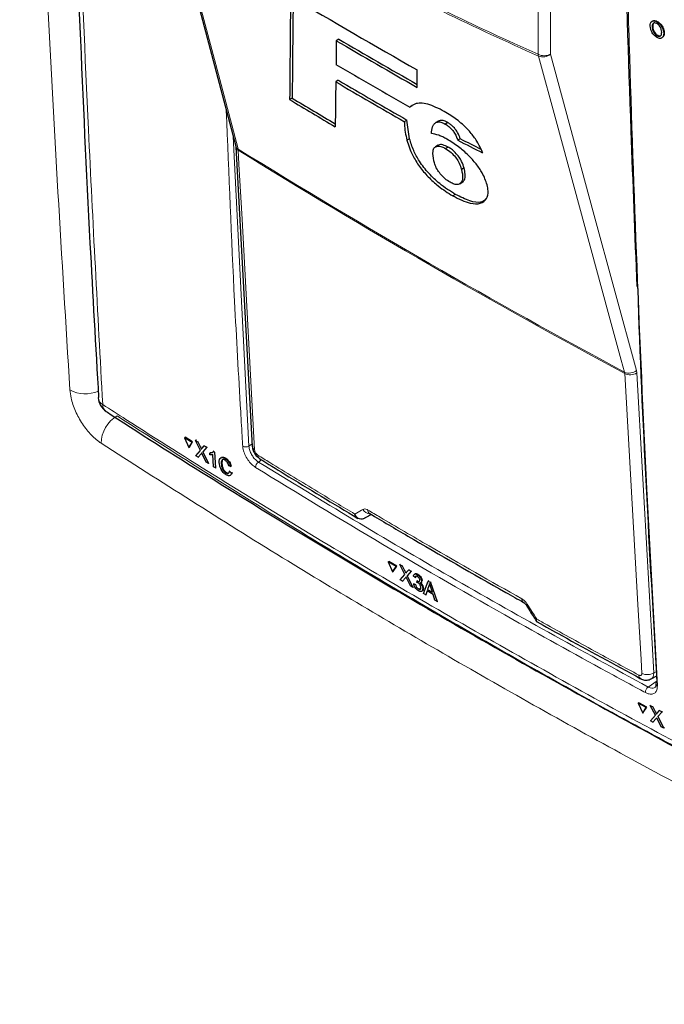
# Paper-space layout 'Blatt2' of a CAD drawing. Header units: millimetres. Extents: x 5 to 418, y 2 to 292.
# Tile 6 of 77: x 131 to 146, y 118 to 140. Entities that reach past the tile are written whole.
import ezdxf

# ---------------------------------------------------------------- set-up
doc = ezdxf.new("R2010")
doc.units = ezdxf.units.MM

psp = doc.layouts.new('Blatt2')

# ---------------------------------------------------------------- linework, layer by layer
at = {"color": 7, "linetype": 'Continuous', "lineweight": 25}
for p, q in [((133.949, 144.735), (135.852, 137.538)), ((145.387, 140.256), (145.401, 140.265)), ((145.489, 140.384), (145.503, 140.393)), ((138.212, 139.984), (138.153, 139.95)), ((145.499, 140.064), (145.513, 140.073)), ((145.649, 140.122), (145.662, 140.131)), ((140.006, 138.882), (140.005, 139.282)), ((138.2, 139.044), (138.142, 139.01)), ((137.145, 138.635), (137.086, 138.601)), ((139.894, 138.46), (139.835, 138.426)), ((139.712, 138.097), (139.771, 138.131)), ((139.831, 137.706), (139.771, 138.131)), ((140.489, 138.108), (140.43, 138.074)), ((140.507, 138.117), (140.449, 138.083)), ((140.507, 138.117), (140.491, 138.105)), ((140.704, 138.077), (140.645, 138.043)), ((135.854, 137.519), (136.231, 130.662)), ((139.831, 137.706), (139.772, 137.673)), ((140.484, 137.556), (140.426, 137.522)), ((140.715, 137.516), (140.656, 137.483)), ((140.993, 137.706), (140.934, 137.672)), ((141.078, 137.038), (141.02, 137.004)), ((140.98, 136.675), (141.038, 136.709)), ((141.043, 136.711), (140.984, 136.678)), ((140.878, 136.432), (140.82, 136.398)), ((132.704, 131.78), (132.704, 131.775)), ((134.677, 130.863), (134.692, 130.872)), ((134.85, 130.756), (134.677, 130.863)), ((134.677, 130.863), (134.774, 130.636)), ((134.865, 130.765), (134.692, 130.872)), ((134.774, 130.636), (134.85, 130.756)), ((134.789, 130.645), (134.865, 130.765)), ((134.85, 130.756), (134.865, 130.765)), ((134.933, 130.802), (134.948, 130.811)), ((135.043, 130.572), (134.933, 130.802)), ((134.933, 130.802), (134.986, 130.769)), ((134.948, 130.811), (134.951, 130.809)), ((134.986, 130.769), (135.001, 130.778)), ((134.986, 130.769), (135.047, 130.643)), ((134.774, 130.636), (134.789, 130.645)), ((134.94, 130.449), (135.043, 130.572)), ((135.083, 130.62), (135.132, 130.678)), ((135.186, 130.644), (135.097, 130.538)), ((135.097, 130.538), (135.111, 130.547)), ((135.097, 130.538), (135.224, 130.272)), ((135.132, 130.678), (135.146, 130.687)), ((135.132, 130.678), (135.186, 130.644)), ((135.186, 130.644), (135.2, 130.653)), ((135.257, 130.512), (135.271, 130.521)), ((135.26, 130.469), (135.257, 130.512)), ((135.272, 130.521), (135.317, 130.529)), ((135.338, 130.549), (135.352, 130.558)), ((135.338, 130.549), (135.364, 130.533)), ((135.364, 130.533), (135.378, 130.541)), ((135.364, 130.533), (135.386, 130.17)), ((134.993, 130.416), (134.94, 130.449)), ((135.06, 130.494), (134.993, 130.416)), ((134.993, 130.416), (135.008, 130.425)), ((135.171, 130.305), (135.087, 130.481)), ((135.224, 130.272), (135.171, 130.305)), ((135.224, 130.272), (135.238, 130.28)), ((135.346, 130.195), (135.329, 130.478)), ((135.544, 130.35), (135.534, 130.273)), ((135.607, 130.385), (135.622, 130.394)), ((135.386, 130.17), (135.346, 130.195)), ((135.386, 130.17), (135.4, 130.179)), ((135.519, 130.264), (135.533, 130.273)), ((135.625, 130.057), (135.639, 130.066)), ((135.734, 130.204), (135.691, 130.221)), ((135.707, 130.093), (135.721, 130.102)), ((135.707, 130.093), (135.751, 130.054)), ((135.734, 130.204), (135.749, 130.213)), ((135.751, 130.054), (135.766, 130.063)), ((138.787, 129.013), (138.783, 129.011)), ((138.787, 129.013), (138.954, 129.105)), ((138.917, 129.126), (138.918, 129.126)), ((139.344, 128.017), (139.358, 128.026)), ((139.537, 127.922), (139.358, 128.026)), ((139.344, 128.017), (139.443, 127.791)), ((139.522, 127.912), (139.344, 128.017)), ((139.443, 127.791), (139.522, 127.912)), ((139.443, 127.791), (139.458, 127.8)), ((139.458, 127.8), (139.537, 127.922)), ((139.522, 127.912), (139.537, 127.922)), ((139.609, 127.96), (139.624, 127.97)), ((139.722, 127.733), (139.609, 127.96)), ((139.609, 127.96), (139.664, 127.928)), ((139.664, 127.928), (139.678, 127.937)), ((139.664, 127.928), (139.726, 127.804)), ((139.764, 127.782), (139.815, 127.841)), ((139.871, 127.808), (139.778, 127.7)), ((139.815, 127.841), (139.829, 127.849)), ((139.815, 127.841), (139.871, 127.808)), ((139.871, 127.808), (139.884, 127.817)), ((139.614, 127.608), (139.722, 127.733)), ((139.67, 127.575), (139.614, 127.608)), ((139.739, 127.655), (139.67, 127.575)), ((139.67, 127.575), (139.684, 127.584)), ((139.854, 127.468), (139.768, 127.642)), ((139.778, 127.7), (139.792, 127.709)), ((139.778, 127.7), (139.909, 127.436)), ((139.962, 127.661), (139.92, 127.69)), ((139.956, 127.745), (139.941, 127.735)), ((139.962, 127.661), (139.976, 127.67)), ((140, 127.549), (140.002, 127.588)), ((140.002, 127.588), (140.015, 127.597)), ((140.008, 127.584), (140.021, 127.593)), ((140.009, 127.727), (140.023, 127.736)), ((140.107, 127.582), (140.12, 127.59)), ((140.153, 127.294), (140.26, 127.581)), ((140.26, 127.581), (140.274, 127.59)), ((140.26, 127.581), (140.312, 127.551)), ((139.909, 127.436), (139.854, 127.468)), ((139.909, 127.436), (139.923, 127.445)), ((139.926, 127.52), (139.94, 127.529)), ((139.926, 127.52), (139.967, 127.501)), ((139.967, 127.501), (139.981, 127.509)), ((140.032, 127.4), (140.046, 127.409)), ((140.09, 127.539), (140.105, 127.549)), ((140.109, 127.348), (140.124, 127.358)), ((140.133, 127.411), (140.147, 127.419)), ((140.232, 127.355), (140.202, 127.265)), ((140.37, 127.275), (140.232, 127.355)), ((140.27, 127.47), (140.243, 127.389)), ((140.243, 127.389), (140.257, 127.398)), ((140.243, 127.389), (140.354, 127.325)), ((140.27, 127.47), (140.284, 127.479)), ((140.312, 127.551), (140.326, 127.56)), ((140.312, 127.551), (140.462, 127.114)), ((140.354, 127.325), (140.316, 127.438)), ((140.202, 127.265), (140.153, 127.294)), ((140.202, 127.265), (140.215, 127.274)), ((140.413, 127.142), (140.37, 127.275)), ((140.462, 127.114), (140.413, 127.142)), ((140.462, 127.114), (140.476, 127.123)), ((145.36, 125.341), (145.494, 125.413)), ((145.065, 124.783), (145.079, 124.792)), ((145.251, 124.683), (145.065, 124.783)), ((145.065, 124.783), (145.168, 124.56)), ((145.264, 124.692), (145.079, 124.792)), ((145.168, 124.56), (145.251, 124.683)), ((145.181, 124.569), (145.264, 124.692)), ((145.251, 124.683), (145.264, 124.692)), ((145.342, 124.733), (145.355, 124.742)), ((145.459, 124.508), (145.342, 124.733)), ((145.342, 124.733), (145.399, 124.702)), ((145.399, 124.702), (145.412, 124.712)), ((145.399, 124.702), (145.463, 124.579)), ((145.168, 124.56), (145.181, 124.569)), ((145.345, 124.38), (145.459, 124.508)), ((145.476, 124.431), (145.403, 124.349)), ((145.502, 124.558), (145.556, 124.618)), ((145.595, 124.246), (145.505, 124.418)), ((145.614, 124.587), (145.516, 124.477)), ((145.516, 124.477), (145.529, 124.486)), ((145.516, 124.477), (145.652, 124.216)), ((145.556, 124.618), (145.569, 124.627)), ((145.556, 124.618), (145.614, 124.587)), ((145.614, 124.587), (145.627, 124.596)), ((145.403, 124.349), (145.345, 124.38)), ((145.403, 124.349), (145.417, 124.359)), ((145.652, 124.216), (145.595, 124.246)), ((145.652, 124.216), (145.665, 124.225))]:
    psp.add_line(p, q, dxfattribs=at)
at = {"color": 7, "linetype": 'Continuous', "lineweight": 18}
for p, q in [((142.774, 139.64), (142.774, 142.372)), ((143.054, 142.37), (143.054, 139.639)), ((135.795, 137.754), (136.153, 130.67)), ((135.908, 137.442), (135.904, 137.471)), ((144.759, 132.332), (144.754, 132.362)), ((145.034, 132.344), (145.024, 132.403)), ((145.034, 132.344), (145.423, 125.479)), ((135.047, 130.643), (135.061, 130.652)), ((135.06, 130.494), (135.074, 130.503)), ((136.153, 130.67), (136.228, 130.719)), ((136.443, 130.354), (136.369, 130.305)), ((139.726, 127.804), (139.74, 127.813)), ((139.739, 127.655), (139.753, 127.664)), ((145.423, 125.479), (145.489, 125.514)), ((145.293, 125.154), (145.499, 125.298)), ((145.463, 124.579), (145.476, 124.588)), ((145.476, 124.431), (145.489, 124.44))]:
    psp.add_line(p, q, dxfattribs=at)
at = {"color": 7, "linetype": 'Continuous', "lineweight": 18, "flags": 128}
for points in [[(134.001, 144.668), (134.073, 144.396), (134.361, 143.306), (135.514, 138.947), (135.904, 137.471)], [(144.754, 132.362), (144.679, 132.636), (144.381, 133.731), (143.188, 138.114), (142.783, 139.598)], [(143.054, 139.639), (144.037, 136.03), (145.024, 132.403)], [(135.908, 137.442), (135.925, 137.126), (135.995, 135.863), (136.284, 130.585)], [(145.148, 125.468), (145.13, 125.784), (145.059, 127.047), (144.759, 132.332)]]:
    psp.add_lwpolyline(points, dxfattribs=at)
at = {"color": 7, "linetype": 'Continuous', "lineweight": 25}
for centre, radius, start, end in [((223.057, 285.688), 168.322, 239.29483, 240.43502), ((223.5, 285.702), 168.842, 239.6597, 240.3623), ((223.5, 285.769), 168.959, 239.6599, 240.38507), ((223.295, 284.459), 168.199, 239.58663, 240.25149), ((223.146, 283.513), 167.652, 239.53375, 240.15463), ((223.166, 283.48), 167.573, 239.53353, 240.1547), ((221.575, 278.979), 163.783, 238.969, 239.37068), ((221.575, 279.046), 163.899, 238.96951, 239.39441), ((133.103, 131.798), 0.4, 183.291, 237.1402), ((145.525, 125.228), 0.052, 117.6139, 179.3631)]:
    psp.add_arc(centre, radius, start, end, dxfattribs=at)
at = {"color": 7, "linetype": 'Continuous', "lineweight": 18}
for centre, radius, start, end in [((142.915, 139.914), 0.308, 242.6565, 296.7662), ((142.944, 139.657), 0.171, 185.5878, 200.0952), ((142.887, 139.833), 0.256, 246.294, 310.8229), ((135.961, 137.569), 0.113, 195.6341, 239.7966), ((135.955, 137.531), 0.101, 186.0619, 242.4964), ((223.883, 279.652), 167.2, 238.25156, 241.75381), ((223.884, 279.617), 167.194, 238.25137, 241.754), ((144.857, 132.597), 0.256, 246.3296, 310.8196), ((144.885, 132.598), 0.294, 244.5161, 300.2409), ((132.405, 132.588), 0.723, 240.9218, 294.6739), ((132.903, 131.798), 0.201, 186.5592, 240.6653), ((133.003, 131.622), 0.198, 179.6975, 234.3198), ((133.494, 130.731), 0.723, 119.5458, 179.7333), ((136.079, 130.795), 0.145, 241.8654, 300.6211), ((136.331, 130.674), 0.101, 186.7627, 242.4398), ((136.452, 130.181), 0.149, 123.6038, 179.3326), ((136.455, 130.461), 0.0974, 178.7918, 234.4647), ((138.939, 129.324), 0.205, 209.8641, 265.9262), ((138.973, 129.205), 0.0962, 178.4114, 235.0292), ((142.496, 127.169), 0.0943, 177.8387, 236.1943), ((142.476, 127.113), 0.0814, 284.6474, 308.0898), ((145.173, 125.424), 0.0935, 177.5069, 235.7509), ((145.275, 125.733), 0.294, 244.5222, 300.2404), ((145.388, 125.028), 0.158, 127.3228, 179.8962), ((145.525, 125.235), 0.0533, 187.5586, 246.6459)]:
    psp.add_arc(centre, radius, start, end, dxfattribs=at)
at = {"color": 7, "linetype": 'Continuous', "lineweight": 25}
for centre, major_axis, ratio, start_param, end_param in [((1652.523, 5126.285), (1478.3, 5143.438), 0.064859, 2.910951, 2.91282), ((1651.891, 5124.049), (1477.626, 5141.094), 0.064859, 2.911007, 2.912822), ((1580.777, 4856.559), (1405.966, 4875.884), 0.066363, 2.903727, 2.904168), ((1676.179, 5212.191), (1501.164, 5232.004), 0.064047, 2.912272, 2.913078), ((267.708, 210.466), (178.725, 8.789), 0.541565, 3.89758, 3.902097), ((267.708, 210.467), (178.642, 8.785), 0.541565, 3.897586, 3.901303)]:
    psp.add_ellipse(centre, major_axis=major_axis, ratio=ratio, start_param=start_param, end_param=end_param, dxfattribs=at)
at = {"color": 7, "linetype": 'Continuous', "lineweight": 18}
psp.add_ellipse((273.39, 203.166), major_axis=(177.029, 99.711), ratio=0.010893, start_param=2.427244, end_param=2.428475, dxfattribs=at)
for points, knots in [([(132.054, 131.956), (131.87, 134.973), (131.494, 141.141), (131.237, 147.786), (131.131, 151.391), (131.119, 151.786)], [0, 0, 0, 0, 0.460212, 0.940949, 1, 1, 1, 1]), ([(132.017, 151.325), (132.022, 151.111), (132.047, 150.038), (132.165, 145.544), (132.396, 139.171), (132.692, 133.717), (132.805, 131.623)], [0, 0, 0, 0, 0.032288, 0.161438, 0.678067, 1, 1, 1, 1]), ([(134.001, 144.705), (134.732, 144.189), (136.198, 143.157), (138.4, 141.816), (140.598, 140.619), (142.047, 139.967), (142.774, 139.64)], [0, 0, 0, 0, 0.250822, 0.502682, 0.750834, 1, 1, 1, 1]), ([(142.783, 139.598), (142.058, 139.925), (140.607, 140.578), (138.9, 141.506), (137.431, 142.37), (136.2, 143.142), (134.975, 143.969), (134.243, 144.494), (134.001, 144.668)], [0, 0, 0, 0, 0.248647, 0.497289, 0.581143, 0.749036, 0.916929, 1, 1, 1, 1]), ([(144.769, 143.265), (144.77, 143.212), (144.777, 142.944), (144.805, 141.818), (144.932, 137.324), (145.156, 131.555), (145.422, 126.687), (145.504, 125.186)], [0, 0, 0, 0, 0.008809, 0.044043, 0.184982, 0.748766, 1, 1, 1, 1]), ([(136.011, 130.667), (136.008, 130.72), (135.992, 130.983), (135.928, 132.088), (135.785, 134.584), (135.694, 136.895), (135.636, 138.354)], [0, 0, 0, 0, 0.020653, 0.103267, 0.433722, 1, 1, 1, 1]), ([(132.054, 131.956), (132.061, 131.895), (132.079, 131.743), (132.173, 131.469), (132.337, 131.172), (132.545, 130.906), (132.695, 130.791), (132.771, 130.734)], [0, 0, 0, 0, 0.142629, 0.356682, 0.570876, 0.785406, 1, 1, 1, 1]), ([(132.805, 131.623), (132.982, 131.508), (133.869, 130.937), (136.205, 129.464), (139.896, 127.243), (144.447, 124.657), (147.596, 123.003), (149.161, 122.18)], [0, 0, 0, 0, 0.0345662, 0.1728355, 0.4495496, 0.7262636, 1, 1, 1, 1]), ([(133.137, 131.36), (134.448, 130.521), (137.071, 128.843), (141.168, 126.416), (145.37, 124.052), (148.273, 122.54), (149.725, 121.784)], [0, 0, 0, 0, 0.249891, 0.5, 0.749891, 1, 1, 1, 1]), ([(149.4, 121.134), (147.945, 121.892), (145.036, 123.407), (140.886, 125.741), (136.776, 128.173), (134.145, 129.855), (132.771, 130.734)], [0, 0, 0, 0, 0.249891, 0.5, 0.738743, 1, 1, 1, 1]), ([(136.303, 130.183), (136.272, 130.205), (136.21, 130.25), (136.125, 130.355), (136.058, 130.474), (136.02, 130.583), (136.013, 130.643), (136.011, 130.667)], [0, 0, 0, 0, 0.214922, 0.429826, 0.644764, 0.859729, 1, 1, 1, 1]), ([(136.153, 130.67), (136.155, 130.652), (136.16, 130.606), (136.188, 130.524), (136.237, 130.435), (136.3, 130.356), (136.346, 130.322), (136.369, 130.305)], [0, 0, 0, 0, 0.140294, 0.355296, 0.57025, 0.785134, 1, 1, 1, 1]), ([(136.284, 130.585), (136.286, 130.575), (136.288, 130.557), (136.301, 130.526), (136.32, 130.497), (136.339, 130.476), (136.352, 130.467), (136.357, 130.463)], [0, 0, 0, 0, 0.214751, 0.429579, 0.643815, 0.857551, 1, 1, 1, 1]), ([(136.357, 130.463), (136.448, 130.407), (136.903, 130.126), (137.641, 129.676), (138.294, 129.285), (138.577, 129.115)], [0, 0, 0, 0, 0.124102, 0.620516, 1, 1, 1, 1]), ([(136.369, 130.305), (137.82, 129.423), (140.724, 127.657), (143.769, 125.988), (145.293, 125.154)], [0, 0, 0, 0, 0.499744, 1, 1, 1, 1]), ([(145.231, 125.028), (145.182, 125.055), (144.939, 125.186), (143.921, 125.738), (141.949, 126.831), (139.205, 128.411), (137.27, 129.592), (136.303, 130.183)], [0, 0, 0, 0, 0.015838, 0.079188, 0.332598, 0.666299, 1, 1, 1, 1]), ([(138.577, 129.115), (138.628, 129.145), (138.689, 129.18), (138.751, 129.216), (138.761, 129.222)], [0, 0, 0, 0, 0.830622, 1, 1, 1, 1]), ([(138.761, 129.222), (138.775, 129.227), (138.803, 129.237), (138.846, 129.225), (138.87, 129.211), (138.877, 129.207)], [0, 0, 0, 0, 0.428971, 0.858107, 1, 1, 1, 1]), ([(138.877, 129.207), (138.97, 129.152), (139.435, 128.877), (140.6, 128.193), (141.691, 127.575), (142.401, 127.173)], [0, 0, 0, 0, 0.080242, 0.401214, 1, 1, 1, 1]), ([(111.326, 128.173), (113.143, 127.209), (116.779, 125.281), (121.572, 122.539), (125.678, 120.074), (129.138, 117.912), (131.306, 116.486), (132.39, 115.774)], [0, 0, 0, 0, 0.245654, 0.491536, 0.672204, 0.836068, 1, 1, 1, 1]), ([(142.401, 127.173), (142.421, 127.16), (142.46, 127.134), (142.501, 127.086), (142.521, 127.056), (142.526, 127.049)], [0, 0, 0, 0, 0.4282329, 0.8563378, 1, 1, 1, 1]), ([(142.526, 127.049), (142.598, 126.936), (142.67, 126.824), (142.742, 126.711), (142.742, 126.71)], [0, 0, 0, 0, 0.996046, 1, 1, 1, 1]), ([(142.742, 126.71), (142.742, 126.71), (142.742, 126.709), (142.741, 126.707), (142.738, 126.703), (142.733, 126.691), (142.728, 126.675), (142.732, 126.67), (142.735, 126.667)], [0, 0, 0, 0, 0.011866, 0.036302, 0.092486, 0.236969, 0.635179, 1, 1, 1, 1]), ([(142.742, 126.71), (142.742, 126.71), (142.742, 126.709), (142.741, 126.707), (142.74, 126.701), (142.737, 126.687), (142.736, 126.663), (142.746, 126.653), (142.752, 126.647)], [0, 0, 0, 0, 0.00947, 0.02898, 0.07383, 0.189166, 0.507065, 1, 1, 1, 1]), ([(142.742, 126.71), (142.822, 126.666), (143.286, 126.407), (144.063, 125.978), (144.766, 125.598), (145.08, 125.428)], [0, 0, 0, 0, 0.10352, 0.599934, 1, 1, 1, 1]), ([(145.08, 125.428), (145.085, 125.425), (145.099, 125.419), (145.119, 125.417), (145.136, 125.425), (145.147, 125.442), (145.148, 125.459), (145.148, 125.468)], [0, 0, 0, 0, 0.142449, 0.356185, 0.570421, 0.785249, 1, 1, 1, 1]), ([(145.423, 125.479), (145.421, 125.453), (145.416, 125.402), (145.39, 125.356), (145.365, 125.347), (145.358, 125.344)], [0, 0, 0, 0, 0.419306, 0.839213, 1, 1, 1, 1]), ([(145.504, 125.186), (145.503, 125.153), (145.501, 125.085), (145.456, 125.018), (145.386, 124.987), (145.306, 124.993), (145.252, 125.018), (145.231, 125.028)], [0, 0, 0, 0, 0.214932, 0.429877, 0.644876, 0.859886, 1, 1, 1, 1]), ([(145.293, 125.154), (145.309, 125.146), (145.349, 125.128), (145.406, 125.121), (145.436, 125.139), (145.449, 125.146)], [0, 0, 0, 0, 0.266618, 0.675803, 1, 1, 1, 1])]:
    psp.add_open_spline(points, degree=3, knots=knots, dxfattribs=at)
at = {"color": 7, "linetype": 'Continuous', "lineweight": 25}
for points, knots in [([(131.921, 151.482), (131.929, 151.074), (131.971, 148.987), (132.089, 145.247), (132.276, 140.263), (132.483, 135.773), (132.644, 132.956), (132.711, 131.78)], [0, 0, 0, 0, 0.0612246, 0.3135931, 0.5660969, 0.8186987, 1, 1, 1, 1]), ([(144.74, 143.309), (144.743, 143.181), (144.78, 141.366), (144.875, 138.368), (144.988, 135.513), (145.035, 134.323)], [0, 0, 0, 0, 0.0425292, 0.601197, 1, 1, 1, 1]), ([(145.341, 140.28), (145.342, 140.306), (145.343, 140.357), (145.379, 140.401), (145.432, 140.409), (145.47, 140.392), (145.489, 140.384)], [0, 0, 0, 0, 0.28057, 0.559575, 0.779561, 1, 1, 1, 1]), ([(145.501, 140.023), (145.477, 140.038), (145.43, 140.069), (145.377, 140.145), (145.348, 140.218), (145.343, 140.26), (145.341, 140.28)], [0, 0, 0, 0, 0.2796, 0.558765, 0.77931, 1, 1, 1, 1]), ([(145.381, 140.383), (145.386, 140.392), (145.401, 140.414), (145.446, 140.418), (145.484, 140.401), (145.503, 140.393)], [0, 0, 0, 0, 0.245345, 0.622284, 1, 1, 1, 1]), ([(145.491, 140.343), (145.473, 140.35), (145.437, 140.364), (145.388, 140.337), (145.387, 140.287), (145.387, 140.256)], [0, 0, 0, 0, 0.280128, 0.559653, 1, 1, 1, 1]), ([(145.387, 140.256), (145.389, 140.236), (145.392, 140.197), (145.42, 140.138), (145.458, 140.09), (145.486, 140.072), (145.499, 140.064)], [0, 0, 0, 0, 0.280657, 0.559885, 0.779849, 1, 1, 1, 1]), ([(145.446, 140.363), (145.434, 140.359), (145.4, 140.347), (145.4, 140.297), (145.401, 140.265)], [0, 0, 0, 0, 0.345992, 1, 1, 1, 1]), ([(145.401, 140.265), (145.402, 140.245), (145.406, 140.207), (145.433, 140.147), (145.472, 140.099), (145.499, 140.082), (145.513, 140.073)], [0, 0, 0, 0, 0.280657, 0.559885, 0.779849, 1, 1, 1, 1]), ([(145.489, 140.384), (145.513, 140.368), (145.561, 140.337), (145.615, 140.259), (145.643, 140.184), (145.647, 140.143), (145.649, 140.122)], [0, 0, 0, 0, 0.279564, 0.558584, 0.779087, 1, 1, 1, 1]), ([(145.603, 140.146), (145.601, 140.166), (145.598, 140.205), (145.572, 140.267), (145.533, 140.316), (145.505, 140.334), (145.491, 140.343)], [0, 0, 0, 0, 0.280797, 0.560068, 0.779984, 1, 1, 1, 1]), ([(145.503, 140.393), (145.527, 140.377), (145.575, 140.346), (145.629, 140.269), (145.656, 140.194), (145.66, 140.152), (145.662, 140.131)], [0, 0, 0, 0, 0.279564, 0.558584, 0.779087, 1, 1, 1, 1]), ([(145.499, 140.064), (145.517, 140.057), (145.552, 140.043), (145.588, 140.064), (145.603, 140.102), (145.603, 140.131), (145.603, 140.146)], [0, 0, 0, 0, 0.2791, 0.558192, 0.778806, 1, 1, 1, 1]), ([(145.649, 140.122), (145.648, 140.097), (145.645, 140.048), (145.609, 140.005), (145.556, 139.999), (145.519, 140.015), (145.501, 140.023)], [0, 0, 0, 0, 0.280353, 0.5595023, 0.7796353, 1, 1, 1, 1]), ([(145.513, 140.073), (145.532, 140.064), (145.553, 140.053), (145.567, 140.061), (145.569, 140.062)], [0, 0, 0, 0, 0.876396, 1, 1, 1, 1]), ([(145.662, 140.131), (145.662, 140.105), (145.662, 140.066), (145.642, 140.047), (145.636, 140.041)], [0, 0, 0, 0, 0.684482, 1, 1, 1, 1]), ([(140.626, 138.331), (140.495, 138.396), (140.232, 138.527), (139.969, 138.529), (139.871, 138.454), (139.835, 138.426)], [0, 0, 0, 0, 0.383777, 0.771157, 1, 1, 1, 1]), ([(141.505, 137.382), (141.466, 137.47), (141.398, 137.624), (141.227, 137.857), (141.019, 138.066), (140.811, 138.222), (140.675, 138.302), (140.626, 138.331)], [0, 0, 0, 0, 0.242898, 0.423748, 0.604567, 0.855851, 1, 1, 1, 1]), ([(139.712, 138.097), (139.712, 138.076), (139.71, 137.95), (139.744, 137.798), (139.772, 137.673)], [0, 0, 0, 0, 0.171728, 1, 1, 1, 1]), ([(140.333, 137.823), (140.338, 137.877), (140.347, 137.96), (140.389, 138.046), (140.429, 138.071), (140.449, 138.083)], [0, 0, 0, 0, 0.486153, 0.739312, 1, 1, 1, 1]), ([(140.449, 138.083), (140.461, 138.087), (140.494, 138.096), (140.56, 138.086), (140.619, 138.056), (140.645, 138.043)], [0, 0, 0, 0, 0.251222, 0.672178, 1, 1, 1, 1]), ([(140.704, 138.077), (140.684, 138.087), (140.632, 138.114), (140.562, 138.131), (140.524, 138.122), (140.507, 138.117)], [0, 0, 0, 0, 0.2512517, 0.6560679, 1, 1, 1, 1]), ([(140.645, 138.043), (140.674, 138.025), (140.724, 137.994), (140.794, 137.926), (140.855, 137.849), (140.901, 137.762), (140.923, 137.703), (140.934, 137.672)], [0, 0, 0, 0, 0.21818, 0.380649, 0.543719, 0.767467, 1, 1, 1, 1]), ([(140.993, 137.706), (140.976, 137.752), (140.95, 137.82), (140.888, 137.919), (140.827, 137.987), (140.763, 138.041), (140.723, 138.065), (140.704, 138.077)], [0, 0, 0, 0, 0.348571, 0.519746, 0.692402, 0.85082, 1, 1, 1, 1]), ([(140.688, 137.696), (140.655, 137.713), (140.59, 137.748), (140.466, 137.8), (140.386, 137.814), (140.333, 137.823)], [0, 0, 0, 0, 0.250567, 0.501646, 1, 1, 1, 1]), ([(135.852, 137.537), (135.853, 137.534), (135.854, 137.529), (135.854, 137.518), (135.855, 137.515)], [0, 0, 0, 0, 0.6671557, 1, 1, 1, 1]), ([(139.772, 137.673), (139.808, 137.558), (139.866, 137.37), (140.049, 137.071), (140.255, 136.828), (140.52, 136.586), (140.709, 136.467), (140.82, 136.398)], [0, 0, 0, 0, 0.257779, 0.422516, 0.58704, 0.758554, 1, 1, 1, 1]), ([(140.878, 136.432), (140.759, 136.507), (140.555, 136.636), (140.266, 136.91), (140.054, 137.179), (139.907, 137.456), (139.858, 137.618), (139.831, 137.706)], [0, 0, 0, 0, 0.259387, 0.445273, 0.632087, 0.798204, 1, 1, 1, 1]), ([(140.385, 137.199), (140.372, 137.278), (140.352, 137.402), (140.393, 137.51), (140.467, 137.542), (140.558, 137.531), (140.627, 137.497), (140.656, 137.483)], [0, 0, 0, 0, 0.355806, 0.5507, 0.715631, 0.879948, 1, 1, 1, 1]), ([(140.715, 137.516), (140.673, 137.535), (140.588, 137.572), (140.51, 137.578), (140.49, 137.555), (140.487, 137.552)], [0, 0, 0, 0, 0.460539, 0.921508, 1, 1, 1, 1]), ([(141.606, 136.653), (141.576, 136.741), (141.524, 136.893), (141.358, 137.133), (141.17, 137.34), (140.939, 137.542), (140.776, 137.642), (140.688, 137.696)], [0, 0, 0, 0, 0.23354, 0.40172, 0.569433, 0.767661, 1, 1, 1, 1]), ([(141.078, 137.038), (141.063, 137.085), (141.039, 137.164), (140.967, 137.288), (140.882, 137.388), (140.794, 137.468), (140.739, 137.501), (140.715, 137.516)], [0, 0, 0, 0, 0.294388, 0.483073, 0.67326, 0.854456, 1, 1, 1, 1]), ([(140.656, 137.483), (140.698, 137.455), (140.776, 137.404), (140.882, 137.289), (140.963, 137.165), (141, 137.072), (141.016, 137.017), (141.02, 137.004)], [0, 0, 0, 0, 0.246637, 0.457636, 0.653162, 0.917268, 1, 1, 1, 1]), ([(140.758, 136.71), (140.72, 136.734), (140.65, 136.779), (140.552, 136.878), (140.469, 136.988), (140.415, 137.099), (140.395, 137.167), (140.385, 137.199)], [0, 0, 0, 0, 0.218996, 0.400885, 0.582992, 0.807534, 1, 1, 1, 1]), ([(141.043, 136.711), (141.059, 136.727), (141.101, 136.767), (141.113, 136.882), (141.089, 136.99), (141.078, 137.038)], [0, 0, 0, 0, 0.245177, 0.663326, 1, 1, 1, 1]), ([(141.02, 137.004), (141.034, 136.934), (141.056, 136.829), (141.033, 136.725), (141.001, 136.694), (140.984, 136.678)], [0, 0, 0, 0, 0.492083, 0.740099, 1, 1, 1, 1]), ([(140.984, 136.678), (140.971, 136.671), (140.937, 136.653), (140.86, 136.658), (140.789, 136.694), (140.758, 136.71)], [0, 0, 0, 0, 0.250543, 0.668046, 1, 1, 1, 1]), ([(140.82, 136.398), (140.959, 136.33), (141.199, 136.213), (141.463, 136.208), (141.599, 136.314), (141.644, 136.473), (141.617, 136.604), (141.606, 136.653)], [0, 0, 0, 0, 0.292301, 0.501145, 0.710004, 0.88957, 1, 1, 1, 1]), ([(141.555, 136.297), (141.525, 136.278), (141.444, 136.227), (141.205, 136.271), (140.992, 136.376), (140.878, 136.432)], [0, 0, 0, 0, 0.214344, 0.578658, 1, 1, 1, 1]), ([(145.501, 125.274), (145.33, 128.255), (145.158, 131.269), (145.059, 134.33), (145.058, 134.363)], [0, 0, 0, 0, 0.989122, 1, 1, 1, 1]), ([(132.888, 131.463), (132.926, 131.438), (133.737, 130.906), (135.364, 129.885), (137.773, 128.405), (140.229, 126.952), (142.724, 125.524), (145.263, 124.122), (147.437, 122.954), (148.781, 122.263), (149.249, 122.023)], [0, 0, 0, 0, 0.007316, 0.159791, 0.31208, 0.464128, 0.615833, 0.767297, 0.919011, 1, 1, 1, 1]), ([(135.047, 130.643), (135.05, 130.635), (135.056, 130.623), (135.063, 130.608), (135.064, 130.601), (135.065, 130.598)], [0, 0, 0, 0, 0.561277, 0.781763, 1, 1, 1, 1]), ([(135.073, 130.51), (135.07, 130.507), (135.066, 130.502), (135.062, 130.497), (135.06, 130.494)], [0, 0, 0, 0, 0.5600016, 1, 1, 1, 1]), ([(135.065, 130.598), (135.068, 130.602), (135.074, 130.61), (135.08, 130.617), (135.083, 130.62)], [0, 0, 0, 0, 0.56, 1, 1, 1, 1]), ([(135.087, 130.481), (135.084, 130.486), (135.08, 130.496), (135.075, 130.506), (135.073, 130.51)], [0, 0, 0, 0, 0.56, 1, 1, 1, 1]), ([(135.257, 130.512), (135.276, 130.513), (135.309, 130.514), (135.329, 130.538), (135.338, 130.549)], [0, 0, 0, 0, 0.560427, 1, 1, 1, 1]), ([(136.234, 130.662), (136.235, 130.646), (136.236, 130.598), (136.271, 130.516), (136.326, 130.432), (136.379, 130.398), (136.4, 130.385)], [0, 0, 0, 0, 0.14525, 0.435418, 0.773588, 1, 1, 1, 1]), ([(135.329, 130.478), (135.317, 130.474), (135.296, 130.466), (135.271, 130.468), (135.26, 130.469)], [0, 0, 0, 0, 0.559686, 1, 1, 1, 1]), ([(135.475, 130.292), (135.475, 130.317), (135.475, 130.367), (135.506, 130.409), (135.555, 130.413), (135.59, 130.394), (135.607, 130.385)], [0, 0, 0, 0, 0.280492, 0.55957, 0.779615, 1, 1, 1, 1]), ([(135.631, 130.013), (135.608, 130.029), (135.561, 130.062), (135.508, 130.148), (135.483, 130.226), (135.477, 130.27), (135.475, 130.292)], [0, 0, 0, 0, 0.279955, 0.558088, 0.778912, 1, 1, 1, 1]), ([(135.513, 130.394), (135.517, 130.402), (135.529, 130.422), (135.57, 130.421), (135.605, 130.403), (135.622, 130.394)], [0, 0, 0, 0, 0.222773, 0.611088, 1, 1, 1, 1]), ([(135.608, 130.345), (135.597, 130.351), (135.575, 130.363), (135.547, 130.362), (135.519, 130.336), (135.519, 130.294), (135.519, 130.264)], [0, 0, 0, 0, 0.187223, 0.373906, 0.560736, 1, 1, 1, 1]), ([(135.607, 130.385), (135.623, 130.374), (135.654, 130.353), (135.693, 130.303), (135.72, 130.251), (135.73, 130.22), (135.734, 130.204)], [0, 0, 0, 0, 0.280081, 0.559449, 0.779549, 1, 1, 1, 1]), ([(135.691, 130.221), (135.687, 130.234), (135.679, 130.261), (135.658, 130.299), (135.632, 130.328), (135.616, 130.339), (135.608, 130.345)], [0, 0, 0, 0, 0.280553, 0.559739, 0.779654, 1, 1, 1, 1]), ([(135.622, 130.394), (135.638, 130.383), (135.668, 130.361), (135.707, 130.312), (135.735, 130.26), (135.744, 130.229), (135.749, 130.213)], [0, 0, 0, 0, 0.280081, 0.559449, 0.779549, 1, 1, 1, 1]), ([(136.398, 130.382), (136.586, 130.266), (137.33, 129.807), (138.085, 129.354), (138.648, 129.016)], [0, 0, 0, 0, 0.253249, 1, 1, 1, 1]), ([(135.519, 130.264), (135.521, 130.244), (135.525, 130.204), (135.547, 130.141), (135.585, 130.087), (135.611, 130.067), (135.625, 130.057)], [0, 0, 0, 0, 0.281245, 0.560716, 0.780138, 1, 1, 1, 1]), ([(135.534, 130.273), (135.536, 130.253), (135.54, 130.213), (135.561, 130.15), (135.599, 130.096), (135.626, 130.076), (135.639, 130.066)], [0, 0, 0, 0, 0.281245, 0.5607156, 0.780138, 1, 1, 1, 1]), ([(135.625, 130.057), (135.636, 130.051), (135.66, 130.039), (135.695, 130.047), (135.702, 130.075), (135.707, 130.093)], [0, 0, 0, 0, 0.2807112, 0.5609046, 1, 1, 1, 1]), ([(135.751, 130.054), (135.747, 130.038), (135.739, 130.008), (135.709, 129.988), (135.671, 129.991), (135.644, 130.005), (135.631, 130.013)], [0, 0, 0, 0, 0.280256, 0.559546, 0.779589, 1, 1, 1, 1]), ([(135.639, 130.066), (135.652, 130.059), (135.669, 130.049), (135.682, 130.053), (135.686, 130.054)], [0, 0, 0, 0, 0.692443, 1, 1, 1, 1]), ([(135.766, 130.063), (135.763, 130.045), (135.76, 130.027), (135.749, 130.02), (135.748, 130.019)], [0, 0, 0, 0, 0.942519, 1, 1, 1, 1]), ([(138.783, 129.011), (138.779, 129.009), (138.758, 128.999), (138.715, 128.993), (138.658, 129.011), (138.614, 129.048), (138.591, 129.084), (138.581, 129.104), (138.578, 129.112), (138.577, 129.115), (138.577, 129.115)], [0, 0, 0, 0, 0.050098, 0.27415, 0.515159, 0.765666, 0.911881, 0.965579, 0.995274, 1, 1, 1, 1]), ([(138.648, 129.016), (138.648, 129.016), (138.629, 129.022), (138.607, 129.05), (138.588, 129.084), (138.58, 129.104), (138.578, 129.112), (138.577, 129.115), (138.577, 129.115)], [0, 0, 0, 0, 0.007753, 0.520425, 0.819667, 0.929558, 0.99033, 1, 1, 1, 1]), ([(138.918, 129.126), (139.208, 128.954), (140.235, 128.347), (141.413, 127.67), (142.306, 127.168), (142.443, 127.091)], [0, 0, 0, 0, 0.250003, 0.885128, 1, 1, 1, 1]), ([(111.399, 127.969), (112.134, 127.585), (113.815, 126.708), (116.341, 125.344), (118.936, 123.907), (121.436, 122.478), (123.927, 121.004), (126.501, 119.437), (129.106, 117.802), (131.103, 116.504), (132.234, 115.766), (132.5, 115.592)], [0, 0, 0, 0, 0.098606, 0.225578, 0.344418, 0.456874, 0.576145, 0.699893, 0.829893, 0.959979, 1, 1, 1, 1]), ([(139.726, 127.804), (139.73, 127.795), (139.736, 127.784), (139.743, 127.769), (139.744, 127.763), (139.745, 127.759)], [0, 0, 0, 0, 0.561277, 0.781763, 1, 1, 1, 1]), ([(139.753, 127.671), (139.75, 127.668), (139.746, 127.663), (139.741, 127.658), (139.739, 127.655)], [0, 0, 0, 0, 0.5600016, 1, 1, 1, 1]), ([(139.745, 127.759), (139.749, 127.764), (139.755, 127.771), (139.761, 127.778), (139.764, 127.782)], [0, 0, 0, 0, 0.56, 1, 1, 1, 1]), ([(139.768, 127.642), (139.765, 127.648), (139.76, 127.657), (139.755, 127.667), (139.753, 127.671)], [0, 0, 0, 0, 0.56, 1, 1, 1, 1]), ([(139.92, 127.69), (139.922, 127.702), (139.927, 127.726), (139.95, 127.743), (139.979, 127.743), (139.999, 127.733), (140.009, 127.727)], [0, 0, 0, 0, 0.280253, 0.559523, 0.779592, 1, 1, 1, 1]), ([(139.958, 127.743), (139.961, 127.746), (139.969, 127.754), (139.993, 127.751), (140.013, 127.742), (140.023, 127.737)], [0, 0, 0, 0, 0.2012, 0.600294, 1, 1, 1, 1]), ([(140.013, 127.685), (140.005, 127.688), (139.99, 127.696), (139.973, 127.692), (139.964, 127.678), (139.963, 127.667), (139.962, 127.661)], [0, 0, 0, 0, 0.280001, 0.559131, 0.77932, 1, 1, 1, 1]), ([(139.989, 127.699), (139.989, 127.699), (139.983, 127.698), (139.979, 127.687), (139.977, 127.676), (139.976, 127.67)], [0, 0, 0, 0, 0.054992, 0.52697, 1, 1, 1, 1]), ([(140.002, 127.588), (140.003, 127.587), (140.005, 127.586), (140.007, 127.585), (140.008, 127.584)], [0, 0, 0, 0, 0.560003, 1, 1, 1, 1]), ([(140.008, 127.584), (140.016, 127.58), (140.032, 127.572), (140.053, 127.571), (140.065, 127.583), (140.065, 127.597), (140.065, 127.604)], [0, 0, 0, 0, 0.28068, 0.560951, 0.780057, 1, 1, 1, 1]), ([(140.009, 127.727), (140.022, 127.718), (140.048, 127.701), (140.08, 127.66), (140.101, 127.618), (140.105, 127.594), (140.107, 127.582)], [0, 0, 0, 0, 0.2801842, 0.5598553, 0.7799999, 1, 1, 1, 1]), ([(140.065, 127.604), (140.064, 127.613), (140.061, 127.63), (140.047, 127.655), (140.03, 127.674), (140.019, 127.681), (140.013, 127.685)], [0, 0, 0, 0, 0.27946, 0.558952, 0.779255, 1, 1, 1, 1]), ([(140.023, 127.737), (140.036, 127.728), (140.062, 127.71), (140.095, 127.669), (140.115, 127.627), (140.119, 127.603), (140.121, 127.591)], [0, 0, 0, 0, 0.280184, 0.559855, 0.78, 1, 1, 1, 1]), ([(140.107, 127.582), (140.107, 127.573), (140.106, 127.557), (140.094, 127.537), (140.077, 127.536), (140.067, 127.535)], [0, 0, 0, 0, 0.280496, 0.561003, 1, 1, 1, 1]), ([(140.033, 127.359), (140.019, 127.369), (139.99, 127.388), (139.956, 127.434), (139.934, 127.48), (139.929, 127.507), (139.926, 127.52)], [0, 0, 0, 0, 0.279911, 0.559249, 0.779476, 1, 1, 1, 1]), ([(139.967, 127.501), (139.97, 127.49), (139.975, 127.469), (139.99, 127.438), (140.011, 127.414), (140.025, 127.405), (140.032, 127.4)], [0, 0, 0, 0, 0.280881, 0.560073, 0.779653, 1, 1, 1, 1]), ([(140.027, 127.538), (140.022, 127.541), (140.013, 127.545), (140.004, 127.548), (140, 127.549)], [0, 0, 0, 0, 0.5597721, 1, 1, 1, 1]), ([(140.091, 127.435), (140.09, 127.446), (140.087, 127.467), (140.069, 127.499), (140.048, 127.524), (140.034, 127.533), (140.027, 127.538)], [0, 0, 0, 0, 0.279747, 0.559171, 0.779444, 1, 1, 1, 1]), ([(140.032, 127.4), (140.042, 127.396), (140.061, 127.386), (140.081, 127.394), (140.091, 127.411), (140.091, 127.427), (140.091, 127.435)], [0, 0, 0, 0, 0.279883, 0.558993, 0.779319, 1, 1, 1, 1]), ([(140.133, 127.411), (140.132, 127.395), (140.13, 127.362), (140.103, 127.342), (140.069, 127.341), (140.045, 127.353), (140.033, 127.359)], [0, 0, 0, 0, 0.279401, 0.559064, 0.779378, 1, 1, 1, 1]), ([(140.046, 127.409), (140.056, 127.404), (140.073, 127.396), (140.085, 127.402), (140.09, 127.404)], [0, 0, 0, 0, 0.5568282, 1, 1, 1, 1]), ([(140.067, 127.535), (140.077, 127.526), (140.097, 127.508), (140.118, 127.472), (140.13, 127.438), (140.132, 127.42), (140.133, 127.411)], [0, 0, 0, 0, 0.2798072, 0.5591854, 0.7794082, 1, 1, 1, 1]), ([(140.093, 127.533), (140.099, 127.527), (140.114, 127.512), (140.132, 127.481), (140.144, 127.448), (140.146, 127.429), (140.147, 127.42)], [0, 0, 0, 0, 0.18872, 0.503433, 0.751509, 1, 1, 1, 1]), ([(140.147, 127.42), (140.147, 127.403), (140.146, 127.375), (140.129, 127.365), (140.123, 127.361)], [0, 0, 0, 0, 0.606083, 1, 1, 1, 1]), ([(140.288, 127.524), (140.286, 127.513), (140.282, 127.493), (140.274, 127.477), (140.27, 127.47)], [0, 0, 0, 0, 0.559915, 1, 1, 1, 1]), ([(140.316, 127.438), (140.311, 127.454), (140.302, 127.483), (140.292, 127.512), (140.288, 127.524)], [0, 0, 0, 0, 0.560002, 1, 1, 1, 1]), ([(142.443, 127.091), (142.444, 127.09), (142.445, 127.09), (142.455, 127.083), (142.47, 127.069), (142.485, 127.052), (142.493, 127.039), (142.496, 127.034)], [0, 0, 0, 0, 0.088719, 0.325385, 0.55699, 0.815514, 1, 1, 1, 1]), ([(142.497, 127.034), (142.518, 127.001), (142.596, 126.878), (142.675, 126.755), (142.732, 126.665)], [0, 0, 0, 0, 0.269026, 1, 1, 1, 1]), ([(142.733, 126.666), (142.737, 126.66), (142.742, 126.651), (142.75, 126.648), (142.753, 126.647)], [0, 0, 0, 0, 0.710226, 1, 1, 1, 1]), ([(142.752, 126.647), (142.94, 126.542), (143.724, 126.104), (144.518, 125.674), (145.121, 125.346)], [0, 0, 0, 0, 0.240444, 1, 1, 1, 1]), ([(145.122, 125.349), (145.129, 125.344), (145.161, 125.322), (145.229, 125.31), (145.306, 125.314), (145.344, 125.336), (145.358, 125.344)], [0, 0, 0, 0, 0.1043602, 0.4660543, 0.8132207, 1, 1, 1, 1]), ([(145.472, 125.228), (145.472, 125.227), (145.476, 125.201), (145.467, 125.166), (145.459, 125.148), (145.451, 125.146), (145.449, 125.146)], [0, 0, 0, 0, 0.0198528, 0.4298051, 0.8496935, 1, 1, 1, 1]), ([(145.463, 124.579), (145.467, 124.571), (145.473, 124.559), (145.48, 124.545), (145.482, 124.538), (145.482, 124.535)], [0, 0, 0, 0, 0.561277, 0.781763, 1, 1, 1, 1]), ([(145.49, 124.447), (145.488, 124.444), (145.483, 124.439), (145.478, 124.433), (145.476, 124.431)], [0, 0, 0, 0, 0.560002, 1, 1, 1, 1]), ([(145.482, 124.535), (145.486, 124.539), (145.493, 124.547), (145.5, 124.554), (145.502, 124.558)], [0, 0, 0, 0, 0.56, 1, 1, 1, 1]), ([(145.505, 124.418), (145.502, 124.424), (145.497, 124.433), (145.492, 124.443), (145.49, 124.447)], [0, 0, 0, 0, 0.56, 1, 1, 1, 1])]:
    psp.add_open_spline(points, degree=3, knots=knots, dxfattribs=at)

doc.saveas('drawing.dxf')
